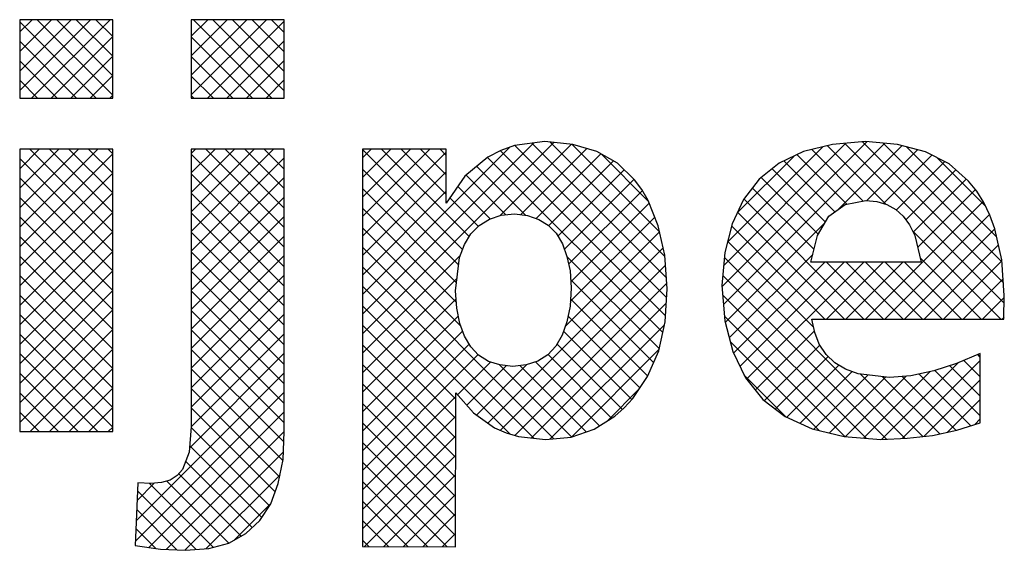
# Model space of a CAD drawing. Extents: x -33748 to 12452, y -14932 to 2888.
# Tile 107 of 194: x -27464 to -27057, y -8666 to -8447. Entities that reach past the tile are written whole.
import ezdxf

# ---------------------------------------------------------------- set-up
doc = ezdxf.new("R2010")
doc.units = 0
doc.header["$LTSCALE"] = 20
doc.layers.add('SANITAIR', color=7, linetype='CONTINUOUS')

msp = doc.modelspace()

# ---------------------------------------------------------------- linework, layer by layer
at = {"layer": 'SANITAIR', "color": 170, "linetype": 'CONTINUOUS'}
for p, q in [((-27425.72865, -8446.73989), (-27464.23136, -8446.73989)), ((-27464.23136, -8446.73989), (-27464.23136, -8479.21204)), ((-27425.72865, -8479.21204), (-27425.72865, -8446.73989)), ((-27354.73833, -8446.73989), (-27393.24619, -8446.73989)), ((-27393.24619, -8446.73989), (-27393.24619, -8479.21204)), ((-27354.73833, -8479.21204), (-27354.73833, -8446.73989)), ((-27464.23136, -8479.21204), (-27425.72865, -8479.21204)), ((-27393.24619, -8479.21204), (-27354.73833, -8479.21204)), ((-27259.5279, -8498.86028), (-27265.16157, -8500.82407)), ((-27246.95654, -8497.15936), (-27259.5279, -8498.86028)), ((-27235.29749, -8498.33454), (-27246.95654, -8497.15936)), ((-27225.34451, -8501.34981), (-27235.29749, -8498.33454)), ((-27127.90227, -8498.33454), (-27139.81904, -8501.34981)), ((-27114.28458, -8497.15936), (-27127.90227, -8498.33454)), ((-27101.05346, -8498.33454), (-27114.28458, -8497.15936)), ((-27089.39957, -8501.47867), (-27101.05346, -8498.33454)), ((-27464.23136, -8500.30348), (-27464.23136, -8617.25995)), ((-27425.72865, -8500.30348), (-27464.23136, -8500.30348)), ((-27425.72865, -8617.25995), (-27425.72865, -8500.30348)), ((-27393.24619, -8500.30348), (-27393.24619, -8615.16215)), ((-27354.73833, -8500.30348), (-27393.24619, -8500.30348)), ((-27354.73833, -8617.38881), (-27354.73833, -8500.30348)), ((-27322.39503, -8500.30348), (-27322.39503, -8664.79816)), ((-27287.6859, -8500.30348), (-27322.39503, -8500.30348)), ((-27287.6859, -8522.69896), (-27287.6859, -8500.30348)), ((-27265.16157, -8500.82407), (-27270.53236, -8503.70533)), ((-27216.83475, -8506.19486), (-27225.34451, -8501.34981)), ((-27139.81904, -8501.34981), (-27149.90602, -8506.19486)), ((-27079.57545, -8506.45773), (-27089.39957, -8501.47867)), ((-27270.53236, -8503.70533), (-27279.95959, -8511.56565)), ((-27209.75788, -8513.00371), (-27216.83475, -8506.19486)), ((-27149.90602, -8506.19486), (-27158.28693, -8512.74084)), ((-27071.58627, -8513.52945), (-27079.57545, -8506.45773)), ((-27279.95959, -8511.56565), (-27287.6859, -8522.69896)), ((-27206.74776, -8517.0653), (-27209.75788, -8513.00371)), ((-27158.28693, -8512.74084), (-27164.70405, -8521.1269)), ((-27068.17927, -8517.7199), (-27071.58627, -8513.52945)), ((-27204.12937, -8521.51863), (-27206.74776, -8517.0653)), ((-27065.29801, -8522.4361), (-27068.17927, -8517.7199)), ((-27200.06777, -8531.99734), (-27204.12937, -8521.51863)), ((-27164.70405, -8521.1269), (-27169.42024, -8531.20873)), ((-27129.34548, -8528.0646), (-27122.66549, -8523.21955)), ((-27122.66549, -8523.21955), (-27114.15057, -8521.64749)), ((-27114.15057, -8521.64749), (-27109.56839, -8522.04437)), ((-27109.56839, -8522.04437), (-27105.37793, -8523.21955)), ((-27105.37793, -8523.21955), (-27101.70806, -8525.31735)), ((-27062.80848, -8527.67287), (-27065.29801, -8522.4361)), ((-27269.87776, -8529.24494), (-27265.02755, -8527.67287)), ((-27265.02755, -8527.67287), (-27259.5279, -8527.15229)), ((-27259.5279, -8527.15229), (-27254.15711, -8527.80689)), ((-27101.70806, -8525.31735), (-27098.69794, -8528.0646)), ((-27060.71583, -8533.30654), (-27062.80848, -8527.67287)), ((-27274.06821, -8531.86333), (-27269.87776, -8529.24494)), ((-27254.15711, -8527.80689), (-27249.44607, -8529.37895)), ((-27249.44607, -8529.37895), (-27245.51333, -8531.73447)), ((-27245.51333, -8531.73447), (-27242.24035, -8535.14147)), ((-27169.42024, -8531.20873), (-27172.43551, -8543.13065)), ((-27134.05652, -8536.05378), (-27129.34548, -8528.0646)), ((-27098.69794, -8528.0646), (-27096.07955, -8531.60046)), ((-27096.07955, -8531.60046), (-27093.85289, -8536.05378)), ((-27280.22246, -8539.85251), (-27277.60407, -8535.39919)), ((-27277.60407, -8535.39919), (-27274.06821, -8531.86333)), ((-27242.24035, -8535.14147), (-27239.62196, -8539.46078)), ((-27197.31537, -8544.17698), (-27200.06777, -8531.99734)), ((-27057.83457, -8546.14077), (-27060.71583, -8533.30654)), ((-27282.18625, -8545.2233), (-27280.22246, -8539.85251)), ((-27239.62196, -8539.46078), (-27237.78702, -8544.69756)), ((-27136.80892, -8547.05824), (-27134.05652, -8536.05378)), ((-27093.85289, -8536.05378), (-27091.22935, -8547.05824)), ((-27172.43551, -8543.13065), (-27173.6107, -8556.74834)), ((-27283.88718, -8558.975), (-27282.18625, -8545.2233)), ((-27237.78702, -8544.69756), (-27236.47783, -8550.72295)), ((-27196.26905, -8558.19155), (-27197.31537, -8544.17698)), ((-27091.22935, -8547.05824), (-27136.80892, -8547.05824)), ((-27056.78824, -8560.9388), (-27057.83457, -8546.14077)), ((-27236.47783, -8550.72295), (-27236.0861, -8557.79467)), ((-27283.36659, -8566.18073), (-27283.88718, -8558.975)), ((-27236.0861, -8557.79467), (-27236.47783, -8565.26326)), ((-27197.18651, -8571.80924), (-27196.26905, -8558.19155)), ((-27173.6107, -8556.74834), (-27172.43551, -8571.41751)), ((-27056.9171, -8570.63406), (-27056.78824, -8560.9388)), ((-27282.0574, -8572.46384), (-27283.36659, -8566.18073)), ((-27236.47783, -8565.26326), (-27237.78702, -8571.80924)), ((-27280.22246, -8577.70577), (-27282.0574, -8572.46384)), ((-27237.78702, -8571.80924), (-27239.75081, -8577.31404)), ((-27199.8049, -8583.86002), (-27197.18651, -8571.80924)), ((-27172.43551, -8571.41751), (-27169.15737, -8584.12289)), ((-27136.41719, -8570.63406), (-27056.9171, -8570.63406)), ((-27135.23685, -8576.26256), (-27136.41719, -8570.63406)), ((-27133.40192, -8581.10761), (-27135.23685, -8576.26256)), ((-27277.60407, -8582.15909), (-27280.22246, -8577.70577)), ((-27239.75081, -8577.31404), (-27242.37436, -8581.89622)), ((-27274.33108, -8585.56094), (-27277.60407, -8582.15909)), ((-27242.37436, -8581.89622), (-27245.64734, -8585.43208)), ((-27204.39224, -8594.46759), (-27199.8049, -8583.86002)), ((-27169.15737, -8584.12289), (-27163.92059, -8594.99333)), ((-27130.52066, -8585.30322), (-27133.40192, -8581.10761)), ((-27270.26949, -8588.18448), (-27274.33108, -8585.56094)), ((-27265.55329, -8589.62254), (-27270.26949, -8588.18448)), ((-27249.8378, -8588.05047), (-27254.68285, -8589.62254)), ((-27245.64734, -8585.43208), (-27249.8378, -8588.05047)), ((-27126.9848, -8588.70507), (-27130.52066, -8585.30322)), ((-27122.53148, -8591.32346), (-27126.9848, -8588.70507)), ((-27066.74122, -8584.90634), (-27076.56018, -8589.0968)), ((-27066.74122, -8613.59008), (-27066.74122, -8584.90634)), ((-27260.1825, -8590.27713), (-27265.55329, -8589.62254)), ((-27254.68285, -8589.62254), (-27260.1825, -8590.27713)), ((-27117.2947, -8593.29241), (-27122.53148, -8591.32346)), ((-27085.99257, -8592.11207), (-27095.4198, -8594.20472)), ((-27076.56018, -8589.0968), (-27085.99257, -8592.11207)), ((-27210.54649, -8603.50825), (-27204.39224, -8594.46759)), ((-27163.92059, -8594.99333), (-27156.71487, -8603.89998)), ((-27104.32645, -8594.86447), (-27117.2947, -8593.29241)), ((-27095.4198, -8594.20472), (-27104.32645, -8594.86447)), ((-27283.88718, -8664.93217), (-27283.75832, -8601.14757)), ((-27283.75832, -8601.14757), (-27276.42373, -8609.52848)), ((-27214.08235, -8607.43583), (-27210.54649, -8603.50825)), ((-27156.71487, -8603.89998), (-27147.41649, -8610.97169)), ((-27218.00993, -8610.84283), (-27214.08235, -8607.43583)), ((-27276.42373, -8609.52848), (-27267.77995, -8615.68789)), ((-27226.52485, -8616.20847), (-27218.00993, -8610.84283)), ((-27147.41649, -8610.97169), (-27136.28318, -8616.07961)), ((-27464.23136, -8617.25995), (-27425.72865, -8617.25995)), ((-27393.24619, -8615.16215), (-27394.16366, -8625.76972)), ((-27355.26407, -8628.78499), (-27354.73833, -8617.38881)), ((-27267.77995, -8615.68789), (-27262.9349, -8617.78054)), ((-27236.0861, -8619.48661), (-27226.52485, -8616.20847)), ((-27136.28318, -8616.07961), (-27123.05722, -8619.22374)), ((-27086.51831, -8618.83202), (-27076.43132, -8616.60535)), ((-27076.43132, -8616.60535), (-27066.74122, -8613.59008)), ((-27262.9349, -8617.78054), (-27257.82698, -8619.22374)), ((-27257.82698, -8619.22374), (-27246.69367, -8620.53294)), ((-27246.69367, -8620.53294), (-27236.0861, -8619.48661)), ((-27123.05722, -8619.22374), (-27107.86231, -8620.53294)), ((-27107.86231, -8620.53294), (-27096.99187, -8620.0072)), ((-27096.99187, -8620.0072), (-27086.51831, -8618.83202)), ((-27394.16366, -8625.76972), (-27396.9109, -8632.97544)), ((-27357.22786, -8638.73796), (-27355.26407, -8628.78499)), ((-27396.9109, -8632.97544), (-27399.00871, -8635.46498)), ((-27402.01882, -8637.29476), (-27405.55468, -8638.34624)), ((-27399.00871, -8635.46498), (-27402.01882, -8637.29476)), ((-27415.3788, -8638.47509), (-27416.42512, -8664.40643)), ((-27410.00801, -8638.73796), (-27415.3788, -8638.47509)), ((-27405.55468, -8638.34624), (-27410.00801, -8638.73796)), ((-27360.37199, -8647.11887), (-27357.22786, -8638.73796)), ((-27364.82532, -8654.06173), (-27360.37199, -8647.11887)), ((-27370.58784, -8659.43252), (-27364.82532, -8654.06173)), ((-27377.65955, -8663.36011), (-27370.58784, -8659.43252)), ((-27416.42512, -8664.40643), (-27405.95156, -8665.84964)), ((-27405.95156, -8665.84964), (-27395.60171, -8666.37022)), ((-27395.60171, -8666.37022), (-27385.9116, -8665.58677)), ((-27385.9116, -8665.58677), (-27377.65955, -8663.36011)), ((-27322.39503, -8664.79816), (-27283.88718, -8664.93217))]:
    msp.add_line(p, q, dxfattribs=at)
at = {"layer": 'SANITAIR', "color": 170}
for p, q in [((-27464.23136, -8476.08057), (-27434.89068, -8446.73989)), ((-27464.23136, -8467.99834), (-27442.97291, -8446.73989)), ((-27464.23136, -8459.91611), (-27451.05514, -8446.73989)), ((-27464.23136, -8451.83388), (-27459.13737, -8446.73989)), ((-27432.59281, -8479.21204), (-27464.23136, -8447.5735)), ((-27459.2806, -8479.21204), (-27426.80845, -8446.73989)), ((-27425.72865, -8477.99397), (-27456.98274, -8446.73989)), ((-27425.72865, -8469.91174), (-27448.90051, -8446.73989)), ((-27425.72865, -8461.82951), (-27440.81828, -8446.73989)), ((-27425.72865, -8453.74728), (-27432.73605, -8446.73989)), ((-27393.24619, -8477.83547), (-27362.1506, -8446.73989)), ((-27393.24619, -8469.75324), (-27370.23283, -8446.73989)), ((-27393.24619, -8461.67101), (-27378.31506, -8446.73989)), ((-27393.24619, -8453.58878), (-27386.39729, -8446.73989)), ((-27359.85274, -8479.21204), (-27392.3249, -8446.73989)), ((-27386.54053, -8479.21204), (-27354.73833, -8447.40985)), ((-27354.73833, -8476.24422), (-27384.24267, -8446.73989)), ((-27354.73833, -8468.16199), (-27376.16044, -8446.73989)), ((-27354.73833, -8460.07976), (-27368.0782, -8446.73989)), ((-27354.73833, -8451.99753), (-27359.99597, -8446.73989)), ((-27451.19837, -8479.21204), (-27425.72865, -8453.74233)), ((-27367.93497, -8479.21204), (-27393.24619, -8453.90083)), ((-27440.67504, -8479.21204), (-27464.23136, -8455.65573)), ((-27378.4583, -8479.21204), (-27354.73833, -8455.49208)), ((-27443.11614, -8479.21204), (-27425.72865, -8461.82456)), ((-27376.0172, -8479.21204), (-27393.24619, -8461.98306)), ((-27448.75727, -8479.21204), (-27464.23136, -8463.73796)), ((-27370.37607, -8479.21204), (-27354.73833, -8463.57431)), ((-27435.03391, -8479.21204), (-27425.72865, -8469.90679)), ((-27384.09943, -8479.21204), (-27393.24619, -8470.06529)), ((-27456.8395, -8479.21204), (-27464.23136, -8471.82019)), ((-27362.29384, -8479.21204), (-27354.73833, -8471.65654)), ((-27426.95168, -8479.21204), (-27425.72865, -8477.98902)), ((-27392.18166, -8479.21204), (-27393.24619, -8478.14752)), ((-27322.39503, -8576.71116), (-27243.21987, -8497.536)), ((-27322.39503, -8568.62893), (-27251.54648, -8497.78038)), ((-27265.39295, -8527.79131), (-27235.8777, -8498.27606)), ((-27196.50776, -8561.73472), (-27259.39956, -8498.84291)), ((-27196.61602, -8553.54423), (-27252.28055, -8497.8797)), ((-27197.26812, -8544.8099), (-27244.69023, -8497.38779)), ((-27199.50409, -8534.4917), (-27235.70202, -8498.29376)), ((-27173.57404, -8557.20586), (-27113.5893, -8497.22111)), ((-27172.97458, -8564.68863), (-27106.16637, -8497.88041)), ((-27172.89401, -8548.4436), (-27122.30163, -8497.85121)), ((-27105.83559, -8523.0912), (-27130.04906, -8498.87773)), ((-27125.42417, -8525.22044), (-27099.07267, -8498.86894)), ((-27056.82913, -8564.01543), (-27122.9384, -8497.90616)), ((-27057.16599, -8555.59634), (-27115.49824, -8497.26409)), ((-27057.78095, -8546.89915), (-27106.86142, -8497.81868)), ((-27464.23136, -8532.65618), (-27431.87866, -8500.30348)), ((-27464.23136, -8524.57395), (-27439.96089, -8500.30348)), ((-27464.23136, -8516.49172), (-27448.04312, -8500.30348)), ((-27464.23136, -8508.40949), (-27456.12535, -8500.30348)), ((-27464.23136, -8500.32726), (-27464.20758, -8500.30348)), ((-27464.23136, -8540.73841), (-27425.72865, -8502.23571)), ((-27425.72865, -8534.56959), (-27459.99476, -8500.30348)), ((-27425.72865, -8526.48736), (-27451.91253, -8500.30348)), ((-27425.72865, -8518.40513), (-27443.8303, -8500.30348)), ((-27425.72865, -8510.3229), (-27435.74806, -8500.30348)), ((-27425.72865, -8502.24066), (-27427.66583, -8500.30348)), ((-27393.24619, -8534.41109), (-27359.13859, -8500.30348)), ((-27393.24619, -8526.32886), (-27367.22082, -8500.30348)), ((-27393.24619, -8518.24663), (-27375.30305, -8500.30348)), ((-27393.24619, -8510.1644), (-27383.38528, -8500.30348)), ((-27393.24619, -8502.08217), (-27391.46751, -8500.30348)), ((-27354.73833, -8540.90206), (-27393.24619, -8502.39421)), ((-27354.73833, -8532.81983), (-27387.25468, -8500.30348)), ((-27354.73833, -8524.7376), (-27379.17245, -8500.30348)), ((-27354.73833, -8516.65537), (-27371.09022, -8500.30348)), ((-27354.73833, -8508.57314), (-27363.00799, -8500.30348)), ((-27354.73833, -8500.49091), (-27354.92576, -8500.30348)), ((-27322.39503, -8560.5467), (-27261.34042, -8499.49209)), ((-27322.39503, -8528.21778), (-27294.48074, -8500.30348)), ((-27322.39503, -8520.13554), (-27302.56297, -8500.30348)), ((-27322.39503, -8512.05331), (-27310.6452, -8500.30348)), ((-27322.39503, -8503.97108), (-27318.72743, -8500.30348)), ((-27280.97893, -8541.92139), (-27322.39503, -8500.50529)), ((-27322.39503, -8536.30001), (-27287.6859, -8501.59088)), ((-27278.27604, -8536.54206), (-27314.51461, -8500.30348)), ((-27287.6859, -8519.04996), (-27306.43238, -8500.30348)), ((-27287.6859, -8510.96773), (-27298.35015, -8500.30348)), ((-27287.6859, -8502.8855), (-27290.26792, -8500.30348)), ((-27197.01792, -8569.30679), (-27265.38225, -8500.94246)), ((-27256.982, -8527.46259), (-27229.58466, -8500.06525)), ((-27250.47334, -8529.03616), (-27223.71485, -8502.27766)), ((-27203.96129, -8521.95226), (-27223.53151, -8502.38205)), ((-27171.34277, -8538.81013), (-27131.87151, -8499.33887)), ((-27167.30777, -8526.6929), (-27143.94788, -8503.33301)), ((-27121.99541, -8523.09584), (-27142.46872, -8502.62253)), ((-27115.1728, -8521.83622), (-27136.49922, -8500.5098)), ((-27113.7994, -8521.6779), (-27092.70766, -8500.58617)), ((-27106.84686, -8522.8076), (-27086.82352, -8502.78426)), ((-27059.97025, -8536.62762), (-27097.23245, -8499.36542)), ((-27425.72865, -8542.65182), (-27464.23136, -8504.14912)), ((-27393.24619, -8542.49332), (-27354.73833, -8503.98546)), ((-27198.15239, -8576.25455), (-27270.62465, -8503.78229)), ((-27245.30563, -8531.95068), (-27218.5648, -8505.20985)), ((-27126.88992, -8526.28356), (-27147.92848, -8505.245)), ((-27101.48132, -8525.52429), (-27081.45976, -8505.50273)), ((-27064.58979, -8523.92584), (-27084.60902, -8503.90661)), ((-27464.23136, -8548.82064), (-27425.72865, -8510.31794)), ((-27354.73833, -8548.9843), (-27393.24619, -8510.47644)), ((-27282.57955, -8548.40301), (-27322.39503, -8508.58752)), ((-27322.39503, -8544.38224), (-27287.6859, -8509.67311)), ((-27263.08263, -8527.48877), (-27279.43944, -8511.13196)), ((-27254.75518, -8527.73399), (-27275.03205, -8507.45712)), ((-27241.55113, -8536.27841), (-27214.09937, -8508.82665)), ((-27130.77198, -8530.48373), (-27152.80027, -8508.45544)), ((-27097.52429, -8529.64949), (-27076.7943, -8508.9195)), ((-27425.72865, -8550.73405), (-27464.23136, -8512.23135)), ((-27393.24619, -8550.57555), (-27354.73833, -8512.06769)), ((-27238.85114, -8541.66065), (-27209.98025, -8512.78976)), ((-27133.77002, -8535.56793), (-27157.33816, -8511.99979)), ((-27094.51738, -8534.72481), (-27072.50701, -8512.71444)), ((-27464.23136, -8556.90287), (-27425.72865, -8518.40017)), ((-27354.73833, -8557.06653), (-27393.24619, -8518.55867)), ((-27283.46918, -8555.5956), (-27322.39503, -8516.66975)), ((-27322.39503, -8552.46447), (-27287.6859, -8517.75534)), ((-27269.52351, -8529.13012), (-27282.87991, -8515.77372)), ((-27237.07639, -8547.96813), (-27206.53516, -8517.4269)), ((-27135.51904, -8541.90113), (-27161.05801, -8516.36216)), ((-27092.68074, -8540.97039), (-27068.74026, -8517.02991)), ((-27425.72865, -8558.81628), (-27464.23136, -8520.31358)), ((-27393.24619, -8558.65778), (-27354.73833, -8520.14992)), ((-27274.47037, -8532.26549), (-27286.191, -8520.54486)), ((-27236.22963, -8555.2036), (-27203.68671, -8522.66068)), ((-27114.86835, -8570.63406), (-27164.56163, -8520.94078)), ((-27114.26217, -8570.63406), (-27065.58858, -8521.96047)), ((-27464.23136, -8564.9851), (-27425.72865, -8526.4824)), ((-27354.73833, -8565.14876), (-27393.24619, -8526.6409)), ((-27283.55351, -8563.59351), (-27322.39503, -8524.75198)), ((-27122.95058, -8570.63406), (-27167.17518, -8526.40945)), ((-27106.17994, -8570.63406), (-27062.94068, -8527.3948)), ((-27425.72865, -8566.89851), (-27464.23136, -8528.39581)), ((-27393.24619, -8566.74001), (-27354.73833, -8528.23215)), ((-27236.38211, -8563.43831), (-27201.42907, -8528.48527)), ((-27172.26851, -8572.06479), (-27130.89346, -8530.68973)), ((-27464.23136, -8573.06733), (-27425.72865, -8534.56463)), ((-27354.73833, -8573.23099), (-27393.24619, -8534.72313)), ((-27281.67608, -8573.55317), (-27322.39503, -8532.83421)), ((-27238.40606, -8573.54449), (-27199.47629, -8534.61472)), ((-27131.03281, -8570.63406), (-27169.62975, -8532.03711)), ((-27098.0977, -8570.63406), (-27060.73055, -8533.2669)), ((-27058.29273, -8570.63406), (-27094.83278, -8534.09401)), ((-27425.72865, -8574.98074), (-27464.23136, -8536.47804)), ((-27393.24619, -8574.82224), (-27354.73833, -8536.31438)), ((-27135.70131, -8574.04779), (-27171.26126, -8538.48783)), ((-27090.01547, -8570.63406), (-27059.24401, -8539.86259)), ((-27464.23136, -8581.14956), (-27425.72865, -8542.64686)), ((-27354.73833, -8581.31322), (-27393.24619, -8542.80536)), ((-27243.13005, -8620.18142), (-27322.39503, -8540.91644)), ((-27270.51692, -8613.73758), (-27197.9865, -8541.20716)), ((-27170.61088, -8578.48939), (-27136.01815, -8543.89666)), ((-27425.72865, -8583.06297), (-27464.23136, -8544.56027)), ((-27393.24619, -8582.90447), (-27354.73833, -8544.39661)), ((-27322.39503, -8584.79339), (-27281.81811, -8544.21647)), ((-27199.59504, -8582.89413), (-27237.78575, -8544.70342)), ((-27097.78573, -8620.04559), (-27172.61546, -8545.21586)), ((-27168.83381, -8584.79454), (-27131.0975, -8547.05824)), ((-27166.20611, -8590.24908), (-27123.01527, -8547.05824)), ((-27163.44991, -8595.57511), (-27114.93304, -8547.05824)), ((-27130.42663, -8570.63406), (-27106.85081, -8547.05824)), ((-27106.78612, -8570.63406), (-27130.36194, -8547.05824)), ((-27122.3444, -8570.63406), (-27098.76858, -8547.05824)), ((-27098.70389, -8570.63406), (-27122.2797, -8547.05824)), ((-27090.62166, -8570.63406), (-27114.19747, -8547.05824)), ((-27082.53943, -8570.63406), (-27106.11524, -8547.05824)), ((-27074.4572, -8570.63406), (-27098.03301, -8547.05824)), ((-27066.37497, -8570.63406), (-27091.62959, -8545.37943)), ((-27081.93324, -8570.63406), (-27057.80851, -8546.50932)), ((-27464.23136, -8589.23179), (-27425.72865, -8550.72909)), ((-27354.73833, -8589.39545), (-27393.24619, -8550.88759)), ((-27251.41609, -8619.97762), (-27322.39503, -8548.99867)), ((-27265.40903, -8616.71192), (-27197.00682, -8548.30972)), ((-27425.72865, -8591.1452), (-27464.23136, -8552.6425)), ((-27393.24619, -8590.9867), (-27354.73833, -8552.47884)), ((-27322.39503, -8592.87562), (-27283.23688, -8553.71747)), ((-27259.39546, -8618.78058), (-27196.44533, -8555.83045)), ((-27201.88997, -8588.68143), (-27236.28017, -8554.29123)), ((-27105.49511, -8620.41845), (-27173.25754, -8552.65602)), ((-27073.85101, -8570.63406), (-27057.27478, -8554.05782)), ((-27464.23136, -8597.31402), (-27425.72865, -8558.81132)), ((-27354.73833, -8597.47768), (-27393.24619, -8558.96982)), ((-27261.20727, -8618.26867), (-27322.39503, -8557.0809)), ((-27425.72865, -8599.22743), (-27464.23136, -8560.72473)), ((-27393.24619, -8599.06893), (-27354.73833, -8560.56108)), ((-27322.39503, -8600.95785), (-27283.65304, -8562.21586)), ((-27252.39513, -8619.86249), (-27196.66961, -8564.13696)), ((-27204.32999, -8594.32364), (-27236.32396, -8562.32967)), ((-27113.99089, -8620.0049), (-27173.29398, -8560.70181)), ((-27065.76878, -8570.63406), (-27056.79787, -8561.66314)), ((-27464.23136, -8605.39626), (-27425.72865, -8566.89355)), ((-27354.73833, -8605.55991), (-27393.24619, -8567.05205)), ((-27283.76367, -8603.7945), (-27322.39503, -8565.16313)), ((-27425.72865, -8607.30966), (-27464.23136, -8568.80696)), ((-27393.24619, -8607.15116), (-27354.73833, -8568.64331)), ((-27322.39503, -8609.04008), (-27282.706, -8569.35105)), ((-27207.58219, -8599.15367), (-27237.31029, -8569.42557)), ((-27122.83514, -8619.24288), (-27172.5901, -8569.48792)), ((-27057.68655, -8570.63406), (-27056.90674, -8569.85424)), ((-27464.23136, -8613.47849), (-27425.72865, -8574.97578)), ((-27354.73833, -8613.64214), (-27393.24619, -8575.13428)), ((-27283.77996, -8611.86044), (-27322.39503, -8573.24536)), ((-27322.39503, -8617.12231), (-27280.93706, -8575.66434)), ((-27244.79619, -8620.34577), (-27197.44381, -8572.99339)), ((-27210.90813, -8603.90996), (-27239.16005, -8575.65804)), ((-27159.8354, -8600.04283), (-27135.37871, -8575.58613)), ((-27425.72865, -8615.39189), (-27464.23136, -8576.88919)), ((-27393.25293, -8615.24014), (-27354.73833, -8576.72554)), ((-27133.39375, -8616.7665), (-27170.2423, -8579.91795)), ((-27459.93059, -8617.25995), (-27425.72865, -8583.05801)), ((-27394.01817, -8624.0876), (-27354.73833, -8584.80777)), ((-27354.92952, -8621.53318), (-27393.24619, -8583.21651)), ((-27322.39503, -8625.20454), (-27278.25037, -8581.05988)), ((-27283.79626, -8619.92637), (-27322.39503, -8581.3276)), ((-27214.82247, -8608.07786), (-27241.87546, -8581.02486)), ((-27235.73412, -8619.36593), (-27199.6874, -8583.31921)), ((-27156.08747, -8604.37713), (-27133.16417, -8581.45382)), ((-27431.94283, -8617.25995), (-27464.23136, -8584.97142)), ((-27322.39503, -8633.28677), (-27274.49688, -8585.38862)), ((-27283.01872, -8601.99269), (-27269.45796, -8588.43193)), ((-27224.27441, -8614.79037), (-27250.72609, -8588.33869)), ((-27219.31643, -8611.66612), (-27245.60078, -8585.38177)), ((-27151.49668, -8607.86857), (-27129.71065, -8586.08254)), ((-27107.57136, -8620.51887), (-27075.84339, -8588.79089)), ((-27099.07838, -8620.10811), (-27066.74122, -8587.77095)), ((-27066.74122, -8594.51449), (-27073.47541, -8587.7803)), ((-27066.74122, -8586.43226), (-27067.81071, -8585.36277)), ((-27451.84836, -8617.25995), (-27425.72865, -8591.14025)), ((-27416.01182, -8654.16349), (-27354.73833, -8592.89)), ((-27355.34579, -8629.19914), (-27393.24619, -8591.29874)), ((-27283.81255, -8627.99231), (-27322.39503, -8589.40983)), ((-27279.24665, -8606.30286), (-27262.89084, -8589.94704)), ((-27275.23624, -8610.37467), (-27254.38864, -8589.52707)), ((-27235.83033, -8619.39892), (-27265.63014, -8589.5991)), ((-27229.81164, -8617.33537), (-27257.22223, -8589.92479)), ((-27146.80028, -8611.2544), (-27125.26319, -8589.71731)), ((-27141.25994, -8613.79629), (-27119.81025, -8592.3466)), ((-27115.0485, -8619.91377), (-27087.60464, -8592.46992)), ((-27066.74122, -8610.67896), (-27085.47391, -8591.94627)), ((-27066.74122, -8602.59672), (-27079.34948, -8589.98846)), ((-27440.02506, -8617.25995), (-27464.23136, -8593.05365)), ((-27147.14727, -8611.09521), (-27164.54473, -8593.69774)), ((-27135.61894, -8616.23752), (-27113.17342, -8593.792)), ((-27129.08903, -8617.78984), (-27105.96502, -8594.66584)), ((-27122.48961, -8619.27265), (-27097.58183, -8594.36487)), ((-27090.47331, -8619.27578), (-27116.34109, -8593.40801)), ((-27083.50092, -8618.16594), (-27107.14394, -8594.52292)), ((-27076.88019, -8616.70444), (-27099.1068, -8594.47783)), ((-27070.6851, -8614.8173), (-27092.04649, -8593.45591)), ((-27090.12471, -8619.23667), (-27066.74122, -8595.85318)), ((-27443.76613, -8617.25995), (-27425.72865, -8599.22248)), ((-27416.35165, -8662.58555), (-27354.73833, -8600.97223)), ((-27356.67768, -8635.94949), (-27393.24619, -8599.38098)), ((-27283.82884, -8636.05824), (-27322.39503, -8597.49206)), ((-27221.03506, -8612.7491), (-27207.88618, -8599.60022)), ((-27448.10729, -8617.25995), (-27464.23136, -8601.13588)), ((-27322.39503, -8641.369), (-27283.76153, -8602.7355)), ((-27080.25528, -8617.44948), (-27066.74122, -8603.93541)), ((-27456.18952, -8617.25995), (-27464.23136, -8609.21811)), ((-27435.6839, -8617.25995), (-27425.72865, -8607.30471)), ((-27410.8575, -8665.17362), (-27354.73833, -8609.05446)), ((-27358.52195, -8642.18744), (-27393.24619, -8607.46321)), ((-27283.84514, -8644.12418), (-27322.39503, -8605.57429)), ((-27322.39503, -8649.45123), (-27283.77789, -8610.83409)), ((-27069.02399, -8614.30041), (-27066.74122, -8612.01764)), ((-27427.60167, -8617.25995), (-27425.72865, -8615.38694)), ((-27403.57102, -8665.96938), (-27354.73833, -8617.13669)), ((-27360.8803, -8647.91133), (-27393.2767, -8615.51492)), ((-27283.86143, -8652.19011), (-27322.39503, -8613.65652)), ((-27322.39503, -8657.53346), (-27283.79425, -8618.93268)), ((-27364.03862, -8652.83524), (-27393.9201, -8622.95376)), ((-27283.87773, -8660.25605), (-27322.39503, -8621.73875)), ((-27395.87585, -8666.35643), (-27355.11703, -8625.59762)), ((-27367.96661, -8656.98948), (-27395.55004, -8629.40605)), ((-27321.58033, -8664.80099), (-27283.81061, -8627.03127)), ((-27287.2957, -8664.92031), (-27322.39503, -8629.82098)), ((-27377.739, -8663.38154), (-27403.41161, -8637.70894)), ((-27372.52815, -8660.51016), (-27398.35231, -8634.68601)), ((-27387.1218, -8665.68461), (-27356.5034, -8635.06622)), ((-27313.52613, -8664.82902), (-27283.82697, -8635.12986)), ((-27415.67199, -8645.74143), (-27408.53934, -8638.60878)), ((-27391.26538, -8666.01963), (-27415.51187, -8641.77313)), ((-27384.10381, -8665.09897), (-27410.48832, -8638.71445)), ((-27295.40616, -8664.89208), (-27322.39503, -8637.90321)), ((-27305.47193, -8664.85705), (-27283.84333, -8643.22845)), ((-27399.17684, -8666.1904), (-27415.82534, -8649.5419)), ((-27375.53521, -8662.18026), (-27360.31086, -8646.9559)), ((-27303.51661, -8664.86386), (-27322.39503, -8645.98544)), ((-27311.62707, -8664.83563), (-27322.39503, -8654.06767)), ((-27297.41773, -8664.88508), (-27283.85969, -8651.32704)), ((-27407.86325, -8665.58622), (-27416.13881, -8657.31066)), ((-27319.73753, -8664.80741), (-27322.39503, -8662.1499)), ((-27289.36353, -8664.91311), (-27283.87605, -8659.42564))]:
    msp.add_line(p, q, dxfattribs=at)

doc.saveas('drawing.dxf')
